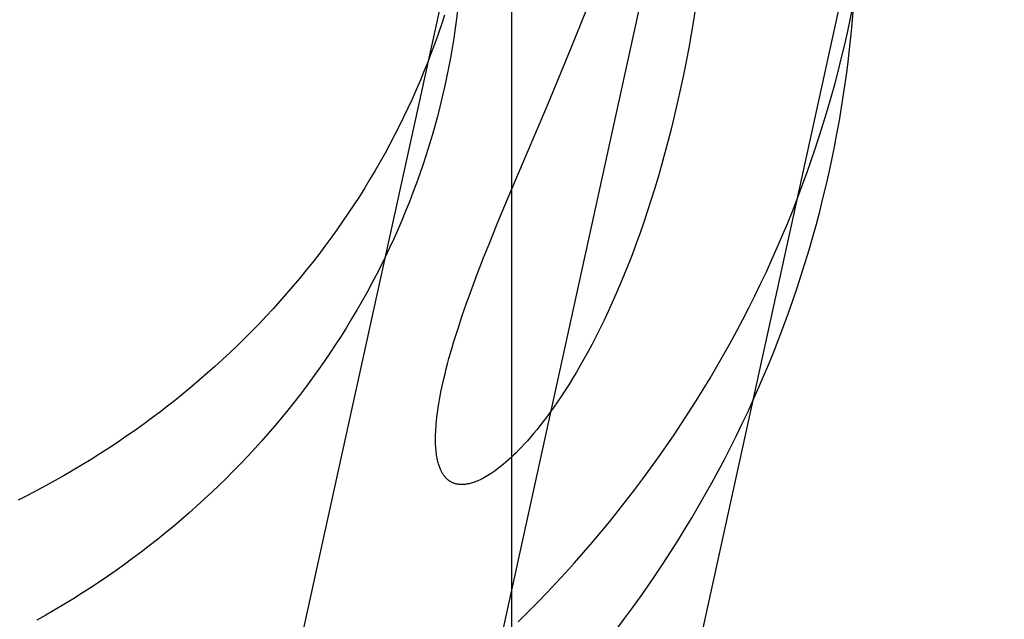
# Model space of a CAD drawing. Header units: inches. Extents: x 0 to 262, y 0 to 169.
# Tile 28 of 105: x 84.4553 to 84.5527, y 86.3454 to 86.4047. Entities that reach past the tile are written whole.
import ezdxf

# ---------------------------------------------------------------- set-up
doc = ezdxf.new("R2010")
doc.units = ezdxf.units.IN
doc.header["$LTSCALE"] = 14.384615
doc.header["$MEASUREMENT"] = 0
doc.linetypes.add('HIDDEN', pattern=[0.2, 0.1, -0.1])
doc.layers.add('DEFAULT_2', color=8, linetype='HIDDEN')

msp = doc.modelspace()

# ---------------------------------------------------------------- linework, layer by layer
at = {"layer": 'DEFAULT_2', "color": 8, "linetype": 'HIDDEN'}
for p, q in [((84.503954, 87.180355), (84.503954, 86.240663)), ((84.501105, 86.425244), (84.39376, 85.936162)), ((84.519951, 86.421107), (84.412606, 85.932026)), ((84.538798, 86.416971), (84.431452, 85.927889)), ((84.510857, 86.404354), (84.511843, 86.406838)), ((84.509861, 86.401892), (84.510857, 86.404354)), ((84.508877, 86.3995), (84.509861, 86.401892)), ((84.507442, 86.396071), (84.508877, 86.3995)), ((84.504379, 86.388854), (84.507442, 86.396071)), ((84.503213, 86.386082), (84.504379, 86.388854)), ((84.502488, 86.38433), (84.503213, 86.386082)), ((84.501805, 86.38265), (84.502488, 86.38433)), ((84.501165, 86.381042), (84.501805, 86.38265))]:
    msp.add_line(p, q, dxfattribs=at)
for points in [[(84.537143, 86.399462), (84.53724, 86.400224), (84.537385, 86.401444), (84.537518, 86.402665), (84.537636, 86.403888), (84.537742, 86.405113), (84.537835, 86.406338), (84.537914, 86.407565), (84.537981, 86.408793), (84.538034, 86.410021), (84.552747, 86.912956)], [(84.499064, 86.411553), (84.499029, 86.410738), (84.498986, 86.409922), (84.498933, 86.409108), (84.498872, 86.408294), (84.498802, 86.40748), (84.498723, 86.406668), (84.498636, 86.405856), (84.49854, 86.405046), (84.498475, 86.404538)], [(84.497328, 86.405143), (84.497019, 86.404202), (84.496699, 86.403265), (84.496366, 86.402332), (84.496021, 86.401402), (84.495664, 86.400477), (84.495295, 86.399557), (84.494914, 86.398641), (84.49452, 86.397729), (84.494115, 86.396823), (84.493698, 86.395921), (84.49327, 86.395024), (84.49283, 86.394133), (84.492378, 86.393247), (84.491914, 86.392366), (84.491439, 86.391491), (84.490953, 86.390621), (84.490455, 86.389757), (84.489947, 86.388899), (84.489427, 86.388048), (84.488896, 86.387202), (84.488354, 86.386363), (84.487801, 86.38553), (84.487238, 86.384703), (84.486664, 86.383883), (84.486079, 86.38307), (84.485483, 86.382264), (84.484877, 86.381464), (84.484261, 86.380672), (84.483635, 86.379887), (84.482998, 86.379109), (84.482351, 86.378338), (84.481695, 86.377575), (84.481028, 86.376819), (84.480352, 86.376071), (84.479666, 86.375331), (84.478971, 86.374598), (84.478266, 86.373874), (84.477552, 86.373157), (84.476828, 86.372449), (84.476095, 86.371748), (84.475354, 86.371056), (84.474603, 86.370373), (84.473843, 86.369697), (84.473075, 86.369031), (84.472298, 86.368373), (84.471512, 86.367723), (84.470719, 86.367083), (84.469916, 86.366451), (84.469106, 86.365828), (84.468288, 86.365215), (84.467461, 86.36461), (84.466627, 86.364015), (84.465785, 86.363428), (84.464935, 86.362852), (84.464078, 86.362284), (84.463214, 86.361726), (84.462342, 86.361178), (84.461463, 86.360639), (84.460577, 86.36011), (84.459684, 86.35959), (84.458784, 86.35908), (84.457878, 86.358581), (84.456965, 86.358091), (84.456045, 86.357611), (84.455119, 86.357141)], [(84.522172, 86.405919), (84.521964, 86.40459), (84.52174, 86.403252), (84.5215, 86.401907), (84.521246, 86.400561), (84.520978, 86.399216), (84.520697, 86.397881), (84.520406, 86.396566), (84.520105, 86.395269), (84.519794, 86.393991), (84.519474, 86.392734), (84.519146, 86.391498), (84.518809, 86.390284), (84.518465, 86.389091), (84.518114, 86.387922), (84.517756, 86.386776), (84.517392, 86.385654), (84.517023, 86.384557), (84.516649, 86.383486), (84.516271, 86.38244), (84.515888, 86.38142), (84.515503, 86.380425), (84.515114, 86.379455), (84.514721, 86.378508), (84.514326, 86.377586), (84.513928, 86.376687), (84.513528, 86.375813), (84.513129, 86.374966), (84.51273, 86.374147), (84.512333, 86.373355), (84.511937, 86.37259), (84.511543, 86.371853), (84.511152, 86.371143), (84.510765, 86.370458), (84.51038, 86.369799), (84.509999, 86.369165), (84.509622, 86.368555), (84.509247, 86.367967), (84.508877, 86.367403), (84.50851, 86.366859), (84.508149, 86.366339), (84.507795, 86.365845), (84.507448, 86.365374), (84.507109, 86.364927), (84.506778, 86.364504), (84.506455, 86.364102), (84.50614, 86.363722), (84.505833, 86.363362), (84.505534, 86.363021), (84.505242, 86.362699), (84.504958, 86.362395), (84.504682, 86.362108), (84.504413, 86.361837), (84.504151, 86.361582), (84.503897, 86.361342), (84.50365, 86.361117), (84.503411, 86.360906), (84.503181, 86.36071), (84.502958, 86.360527), (84.502743, 86.360357), (84.502536, 86.360199), (84.502337, 86.360052), (84.502145, 86.359917), (84.501961, 86.359792), (84.501783, 86.359676), (84.501612, 86.35957), (84.501447, 86.359472), (84.501288, 86.359381), (84.501134, 86.359299), (84.500987, 86.359223), (84.500844, 86.359154), (84.500705, 86.35909), (84.500572, 86.359033), (84.500442, 86.35898), (84.500317, 86.358933), (84.500197, 86.358891), (84.500081, 86.358854), (84.499969, 86.358821), (84.499861, 86.358793), (84.499757, 86.358768), (84.499657, 86.358747), (84.499561, 86.358729), (84.499467, 86.358715), (84.499377, 86.358703), (84.499289, 86.358694), (84.499204, 86.358688), (84.499122, 86.358684), (84.499042, 86.358683), (84.498965, 86.358684), (84.49889, 86.358687), (84.498817, 86.358693), (84.498746, 86.3587), (84.498677, 86.358709), (84.49861, 86.35872), (84.498545, 86.358732), (84.498482, 86.358747), (84.49842, 86.358763), (84.49836, 86.35878), (84.498301, 86.358799), (84.498243, 86.358819), (84.498187, 86.358841), (84.498132, 86.358864), (84.498078, 86.358889), (84.498026, 86.358915), (84.497974, 86.358943), (84.497923, 86.358972), (84.497874, 86.359002), (84.497825, 86.359034), (84.497777, 86.359067), (84.49773, 86.359102), (84.497684, 86.359138), (84.497638, 86.359176), (84.497594, 86.359216), (84.497549, 86.359257), (84.497506, 86.3593), (84.497463, 86.359344), (84.49742, 86.35939), (84.497379, 86.359438), (84.497338, 86.359489), (84.497297, 86.359541), (84.497257, 86.359595), (84.497217, 86.359652), (84.497178, 86.35971), (84.49714, 86.359772), (84.497102, 86.359835), (84.497064, 86.359902), (84.497027, 86.359971), (84.496991, 86.360043), (84.496955, 86.360119), (84.49692, 86.360197), (84.496885, 86.36028), (84.496851, 86.360365), (84.496818, 86.360455), (84.496786, 86.360548), (84.496754, 86.360646), (84.496724, 86.360748), (84.496694, 86.360855), (84.496665, 86.360966), (84.496638, 86.361083), (84.496611, 86.361205), (84.496586, 86.361333), (84.496563, 86.361467), (84.49654, 86.361608), (84.49652, 86.361756), (84.496501, 86.361911), (84.496484, 86.362074), (84.49647, 86.362244), (84.496457, 86.362421), (84.496448, 86.362604), (84.496441, 86.362796), (84.496437, 86.362996), (84.496435, 86.363206), (84.496437, 86.363427), (84.496443, 86.363658), (84.496452, 86.3639), (84.496466, 86.364154), (84.496484, 86.364422), (84.496507, 86.364702), (84.496534, 86.364996), (84.496568, 86.365304), (84.496607, 86.365627), (84.496652, 86.365963), (84.496704, 86.366314), (84.496762, 86.366677), (84.496826, 86.367054), (84.496898, 86.367446), (84.496977, 86.367851), (84.497064, 86.368272), (84.497159, 86.368709), (84.497263, 86.369162), (84.497375, 86.369632), (84.497497, 86.37012), (84.497628, 86.370625), (84.49777, 86.371148), (84.497921, 86.37169), (84.498084, 86.37225), (84.498257, 86.372828), (84.49844, 86.373423), (84.498634, 86.374035), (84.498839, 86.374661), (84.499053, 86.375304), (84.499279, 86.375963), (84.499515, 86.376638), (84.499762, 86.377329), (84.500021, 86.378037), (84.50029, 86.378762), (84.500571, 86.379505), (84.500862, 86.380265), (84.501165, 86.381042)], [(84.50463, 86.345091), (84.505588, 86.346043), (84.506535, 86.347004), (84.50747, 86.347975), (84.508394, 86.348956), (84.509306, 86.349945), (84.510206, 86.350945), (84.511094, 86.351953), (84.511971, 86.35297), (84.512835, 86.353996), (84.513687, 86.355031), (84.514527, 86.356074), (84.515354, 86.357126), (84.51617, 86.358186), (84.516972, 86.359254), (84.517762, 86.360331), (84.51854, 86.361416), (84.519304, 86.362508), (84.520056, 86.363608), (84.520795, 86.364716), (84.521521, 86.365832), (84.522233, 86.366954), (84.522933, 86.368084), (84.523619, 86.369221), (84.524292, 86.370365), (84.524952, 86.371515), (84.525598, 86.372673), (84.52623, 86.373836), (84.52685, 86.375007), (84.527455, 86.376183), (84.528047, 86.377366), (84.528625, 86.378555), (84.529189, 86.379749), (84.529739, 86.380949), (84.530275, 86.382155), (84.530798, 86.383367), (84.531306, 86.384583), (84.5318, 86.385805), (84.53228, 86.387032), (84.532746, 86.388264), (84.533197, 86.3895), (84.533634, 86.390741), (84.534057, 86.391987), (84.534465, 86.393237), (84.534859, 86.394491), (84.535239, 86.395749), (84.535604, 86.397011), (84.535954, 86.398277), (84.53629, 86.399547), (84.536611, 86.40082), (84.536918, 86.402096), (84.53721, 86.403376), (84.537487, 86.404658), (84.537749, 86.405944)], [(84.498475, 86.404538), (84.498379, 86.403835), (84.498235, 86.402857), (84.498078, 86.401881), (84.497908, 86.400907), (84.497725, 86.399935), (84.49753, 86.398966), (84.497322, 86.397999), (84.497101, 86.397035), (84.496867, 86.396073), (84.496621, 86.395115), (84.496363, 86.39416), (84.496092, 86.393208), (84.495808, 86.39226), (84.495512, 86.391315), (84.495204, 86.390374), (84.494884, 86.389436), (84.494551, 86.388503), (84.494206, 86.387574), (84.493849, 86.386649), (84.49348, 86.385728), (84.493098, 86.384812), (84.492705, 86.383901), (84.4923, 86.382994), (84.491883, 86.382092), (84.491455, 86.381196), (84.491014, 86.380304), (84.490562, 86.379418), (84.490099, 86.378537), (84.489624, 86.377662), (84.489138, 86.376792), (84.48864, 86.375929), (84.488132, 86.375071), (84.487612, 86.374219), (84.487081, 86.373373), (84.486539, 86.372534), (84.485986, 86.371701), (84.485423, 86.370875), (84.484848, 86.370055), (84.484264, 86.369242), (84.483668, 86.368435), (84.483062, 86.367636), (84.482446, 86.366843), (84.48182, 86.366058), (84.481183, 86.36528), (84.480536, 86.364509), (84.47988, 86.363746), (84.479213, 86.36299), (84.478537, 86.362242), (84.477851, 86.361502), (84.477156, 86.360769), (84.476451, 86.360045), (84.475736, 86.359328), (84.475013, 86.35862), (84.47428, 86.35792), (84.473539, 86.357228), (84.472788, 86.356544), (84.472028, 86.355869), (84.47126, 86.355202), (84.470483, 86.354544), (84.469697, 86.353895), (84.468903, 86.353254), (84.468101, 86.352622), (84.467291, 86.352), (84.466472, 86.351386), (84.465646, 86.350781), (84.464812, 86.350186), (84.46397, 86.3496), (84.46312, 86.349023), (84.462263, 86.348455), (84.461399, 86.347897), (84.460527, 86.347349), (84.459648, 86.34681), (84.458762, 86.346281), (84.457869, 86.345761), (84.456969, 86.345252)], [(84.514354, 86.344357), (84.515157, 86.345426), (84.515947, 86.346502), (84.516724, 86.347587), (84.517489, 86.348679), (84.518241, 86.34978), (84.51898, 86.350888), (84.519705, 86.352003), (84.520418, 86.353125), (84.521118, 86.354255), (84.521804, 86.355392), (84.522477, 86.356536), (84.523137, 86.357687), (84.523783, 86.358844), (84.524415, 86.360008), (84.525034, 86.361178), (84.52564, 86.362355), (84.526231, 86.363537), (84.526809, 86.364726), (84.527374, 86.36592), (84.527924, 86.367121), (84.52846, 86.368327), (84.528982, 86.369538), (84.529491, 86.370755), (84.529985, 86.371976), (84.530465, 86.373203), (84.53093, 86.374435), (84.531382, 86.375672), (84.531819, 86.376913), (84.532242, 86.378158), (84.53265, 86.379408), (84.533044, 86.380662), (84.533424, 86.381921), (84.533789, 86.383183), (84.534139, 86.384449), (84.534475, 86.385718), (84.534796, 86.386991), (84.535103, 86.388268), (84.535395, 86.389547), (84.535672, 86.39083), (84.535934, 86.392115), (84.536182, 86.393404), (84.536415, 86.394695), (84.536633, 86.395988), (84.536836, 86.397284), (84.537024, 86.398582), (84.537143, 86.399462)]]:
    msp.add_lwpolyline(points, dxfattribs=at)

doc.saveas('drawing.dxf')
